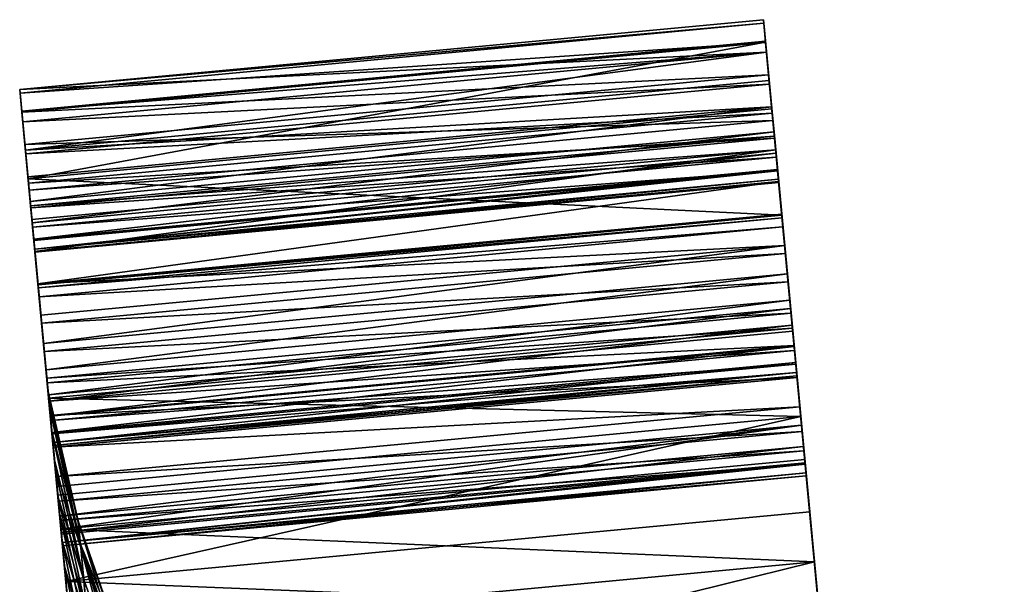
# Model space of a CAD drawing. Header units: centimetres. Extents: x -8.7 to 12.8, y -4.7 to 4.9.
# Tile 9 of 256: x -8.652 to -7.835, y -0.083 to 0.386. Entities that reach past the tile are written whole.
import ezdxf

# ---------------------------------------------------------------- set-up
doc = ezdxf.new("R2010")
doc.units = ezdxf.units.CM
doc.layers.get('0').update_dxf_attribs({"true_color": 0x5890e1})

msp = doc.modelspace()

# ---------------------------------------------------------------- meshes
at = {"color": 254, "true_color": 0xcad1ee}
mesh = msp.add_polyface(dxfattribs=at)
corners = [(-8.03217, 0.35872, 33.53266), (-8.65199, 0.32773, 33.53531), (-8.0347, 0.38566, 33.53531), (-8.02969, 0.33223, 33.52439), (-8.64946, 0.30079, 33.53266), (-8.02741, 0.30798, 33.51084), (-8.64697, 0.27429, 33.52439), (-8.02548, 0.28741, 33.49302), (-8.6447, 0.25005, 33.51084), (-8.02398, 0.2714, 33.47233), (-8.64277, 0.22948, 33.49302), (-8.02293, 0.2602, 33.45032), (-8.64126, 0.21346, 33.47233), (-8.01855, 0.21359, 32.90333), (-8.63654, 0.16318, 32.89819), (-8.01926, 0.22111, 32.89819), (-8.01649, 0.19167, 32.91458), (-8.63584, 0.15565, 32.90333), (-8.63676, 0.16549, 32.90185), (-8.01947, 0.22343, 32.90185), (-8.01926, 0.22111, 32.89819), (-8.64504, 0.25366, 33.07514), (-8.02775, 0.31159, 33.07514), (-8.03294, 0.36689, 33.26165), (-8.65023, 0.30895, 33.26165), (-8.03302, 0.36773, 33.26591), (-8.65031, 0.30979, 33.26591), (-8.03218, 0.35875, 33.2674), (-8.03302, 0.36773, 33.26591), (-8.64725, 0.27722, 33.27446), (-8.02996, 0.33516, 33.27446), (-8.02791, 0.31325, 33.2857), (-8.64326, 0.23472, 33.30178), (-8.02597, 0.29266, 33.30178), (-8.64159, 0.21697, 33.32244), (-8.02431, 0.27491, 33.32244), (-8.64033, 0.20348, 33.3468), (-8.02304, 0.26142, 33.3468), (-8.63955, 0.19525, 33.37341), (-8.02227, 0.25319, 33.37341), (-8.63931, 0.19261, 33.40057), (-8.02202, 0.25055, 33.40057), (-8.63955, 0.19524, 33.42663), (-8.02227, 0.25318, 33.42663), (-8.02293, 0.2602, 33.45032), (-8.65199, 0.32773, 33.53531), (-8.03442, 0.38268, 33.57346), (-8.0347, 0.38566, 33.53531), (-8.65171, 0.32474, 33.57346), (-8.03294, 0.36685, 33.68069), (-8.65022, 0.30892, 33.68069), (-8.03041, 0.33991, 33.78684), (-8.6477, 0.28198, 33.78684), (-8.02685, 0.30203, 33.8902), (-8.64414, 0.24409, 33.8902), (-8.02564, 0.28909, 33.91935), (-8.64292, 0.23115, 33.91935), (-8.02457, 0.27775, 33.91384), (-8.02564, 0.28909, 33.91935), (-8.63937, 0.19332, 33.90557), (-8.02209, 0.25126, 33.90557), (-8.63684, 0.16628, 33.90292), (-8.01955, 0.22422, 33.90292), (-8.01711, 0.19827, 33.90556)]
mesh.append_faces([[corners[k] for k in face] for face in [(0, 1, 2), (3, 4, 0), (5, 6, 3), (7, 8, 5), (9, 10, 7), (11, 12, 9), (13, 14, 15), (16, 17, 13), (18, 19, 20), (21, 22, 19), (21, 23, 22), (24, 25, 23), (26, 27, 28), (29, 30, 27), (29, 31, 30), (32, 33, 31), (34, 35, 33), (36, 37, 35), (38, 39, 37), (40, 41, 39), (42, 41, 40), (42, 43, 41), (42, 44, 43), (45, 46, 47), (48, 49, 46), (50, 51, 49), (52, 53, 51), (54, 55, 53), (56, 57, 58), (59, 60, 57), (61, 60, 59), (61, 62, 60), (61, 63, 62)]], dxfattribs={"color": 254})
mesh = msp.add_polyface(dxfattribs=at)
corners = [(-8.02457, 0.27775, 33.91384), (-8.02685, 0.30203, 33.8902), (-8.02564, 0.28909, 33.91935), (-8.03218, 0.35875, 33.2674), (-8.03294, 0.36689, 33.26165), (-8.03302, 0.36773, 33.26591), (-8.01947, 0.22343, 32.90185), (-8.01855, 0.21359, 32.90333), (-8.01926, 0.22111, 32.89819), (-8.01066, 0.12952, 34.16744), (-8.01042, 0.12693, 34.13118), (-8.0122, 0.14594, 34.14789), (-8.03442, 0.38268, 33.57346), (-8.03217, 0.35872, 33.53266), (-8.0347, 0.38566, 33.53531), (-8.02775, 0.31159, 33.07514), (-8.02996, 0.33516, 33.27446), (-8.01649, 0.19167, 32.91458), (-8.01428, 0.16809, 32.92163), (-8.02791, 0.31325, 33.2857), (-8.02209, 0.25126, 33.90557), (-8.03041, 0.33991, 33.78684), (-8.01955, 0.22422, 33.90292), (-8.02597, 0.29266, 33.30178), (-8.01184, 0.14214, 32.92427), (-8.02431, 0.27491, 33.32244), (-8.00931, 0.11509, 32.92163), (-8.02304, 0.26142, 33.3468), (-8.00682, 0.0886, 32.91336), (-7.98804, -0.11146, 33.58424), (-8.03294, 0.36685, 33.68069), (-8.02969, 0.33223, 33.52439), (-8.02741, 0.30798, 33.51084), (-8.02548, 0.28741, 33.49302), (-8.02398, 0.2714, 33.47233), (-7.98909, -0.10027, 33.4688), (-8.02293, 0.2602, 33.45032), (-8.02227, 0.25318, 33.42663), (-7.98804, -0.11144, 33.35801), (-8.02227, 0.25319, 33.37341), (-8.02202, 0.25055, 33.40057)]
mesh.append_faces([[corners[k] for k in face] for face in [(0, 1, 2), (3, 4, 5), (6, 7, 8), (9, 10, 11), (12, 13, 14), (3, 15, 4), (16, 15, 3), (15, 7, 6), (15, 17, 7), (15, 18, 17), (19, 15, 16), (20, 1, 0), (20, 21, 1), (22, 21, 20), (23, 15, 19), (15, 24, 18), (23, 24, 15), (25, 24, 23), (25, 26, 24), (27, 26, 25), (27, 28, 26), (29, 21, 22), (29, 30, 21), (29, 12, 30), (29, 13, 12), (29, 31, 13), (29, 32, 31), (29, 33, 32), (29, 34, 33), (35, 36, 34), (35, 37, 36), (38, 39, 40), (38, 27, 39)]], dxfattribs={"color": 254})
mesh = msp.add_polyface(dxfattribs=at)
corners = [(-8.65023, 0.30895, 33.26165), (-8.64946, 0.30081, 33.2674), (-8.65031, 0.30979, 33.26591), (-8.64414, 0.24409, 33.8902), (-8.64186, 0.21982, 33.91384), (-8.64292, 0.23115, 33.91935), (-8.64946, 0.30079, 33.53266), (-8.65171, 0.32474, 33.57346), (-8.65199, 0.32773, 33.53531), (-8.64504, 0.25366, 33.07514), (-8.64725, 0.27722, 33.27446), (-8.64519, 0.25531, 33.2857), (-8.63937, 0.19332, 33.90557), (-8.6477, 0.28198, 33.78684), (-8.62244, 0.01291, 33.79079), (-8.65022, 0.30892, 33.68069), (-8.64126, 0.21346, 33.47233), (-8.02293, 0.2602, 33.45032), (-8.64021, 0.20227, 33.45032), (-8.03217, 0.35872, 33.53266), (-8.64946, 0.30079, 33.53266), (-8.65199, 0.32773, 33.53531), (-8.02969, 0.33223, 33.52439), (-8.64697, 0.27429, 33.52439), (-8.02741, 0.30798, 33.51084), (-8.6447, 0.25005, 33.51084), (-8.02548, 0.28741, 33.49302), (-8.64277, 0.22948, 33.49302), (-8.02398, 0.2714, 33.47233), (-8.03302, 0.36773, 33.26591), (-8.65023, 0.30895, 33.26165), (-8.65031, 0.30979, 33.26591), (-8.64504, 0.25366, 33.07514), (-8.01947, 0.22343, 32.90185), (-8.63676, 0.16549, 32.90185), (-8.03294, 0.36689, 33.26165), (-8.02293, 0.2602, 33.45032), (-8.63955, 0.19524, 33.42663), (-8.64021, 0.20227, 33.45032), (-8.64946, 0.30081, 33.2674), (-8.03218, 0.35875, 33.2674), (-8.65031, 0.30979, 33.26591), (-8.64725, 0.27722, 33.27446), (-8.64519, 0.25531, 33.2857), (-8.02791, 0.31325, 33.2857), (-8.64326, 0.23472, 33.30178), (-8.64159, 0.21697, 33.32244), (-8.02597, 0.29266, 33.30178), (-8.64033, 0.20348, 33.3468), (-8.02431, 0.27491, 33.32244), (-8.63955, 0.19525, 33.37341), (-8.02304, 0.26142, 33.3468), (-8.02564, 0.28909, 33.91935), (-8.64414, 0.24409, 33.8902), (-8.64292, 0.23115, 33.91935), (-8.65171, 0.32474, 33.57346), (-8.03442, 0.38268, 33.57346), (-8.65199, 0.32773, 33.53531), (-8.65022, 0.30892, 33.68069), (-8.03294, 0.36685, 33.68069), (-8.6477, 0.28198, 33.78684), (-8.03041, 0.33991, 33.78684), (-8.02685, 0.30203, 33.8902), (-8.64186, 0.21982, 33.91384), (-8.02457, 0.27775, 33.91384), (-8.64292, 0.23115, 33.91935), (-8.63937, 0.19332, 33.90557)]
mesh.append_faces([[corners[k] for k in face] for face in [(0, 1, 2), (3, 4, 5), (6, 7, 8), (9, 1, 0), (9, 10, 1), (9, 11, 10), (3, 12, 4), (13, 12, 3), (14, 15, 7), (16, 17, 18), (19, 20, 21), (22, 23, 20), (24, 25, 23), (26, 27, 25), (28, 16, 27), (29, 30, 31), (32, 33, 34), (30, 35, 32), (36, 37, 38), (39, 40, 41), (42, 40, 39), (43, 44, 42), (45, 44, 43), (46, 47, 45), (48, 49, 46), (50, 51, 48), (52, 53, 54), (55, 56, 57), (58, 59, 55), (60, 61, 58), (53, 62, 60), (63, 64, 65), (66, 64, 63)]], dxfattribs={"color": 254})
mesh = msp.add_polyface(dxfattribs=at)
corners = [(-8.63584, 0.15565, 32.90333), (-8.63676, 0.16549, 32.90185), (-8.63654, 0.16318, 32.89819), (-8.6277, 0.06899, 34.13118), (-8.62795, 0.07158, 34.16744), (-8.62949, 0.088, 34.14789), (-8.64504, 0.25366, 33.07514), (-8.63378, 0.13373, 32.91458), (-8.63157, 0.11015, 32.92163), (-8.6203, -0.00986, 33.1025), (-8.62313, 0.0202, 33.16904), (-8.64519, 0.25531, 33.2857), (-8.62538, 0.04418, 33.23803), (-8.64326, 0.23472, 33.30178), (-8.62708, 0.06238, 33.31132), (-8.64159, 0.21697, 33.32244), (-8.64033, 0.20348, 33.3468), (-8.62817, 0.07396, 33.38822), (-8.63955, 0.19525, 33.37341), (-8.63931, 0.19261, 33.40057), (-8.62857, 0.07817, 33.46786), (-8.63955, 0.19524, 33.42663), (-8.64021, 0.20227, 33.45032), (-8.62708, 0.06235, 33.63097), (-8.64126, 0.21346, 33.47233), (-8.64277, 0.22948, 33.49302), (-8.6447, 0.25005, 33.51084), (-8.64697, 0.27429, 33.52439), (-8.6477, 0.28198, 33.78684), (-8.63684, 0.16628, 33.90292), (-8.63937, 0.19332, 33.90557), (-8.62244, 0.01291, 33.79079), (-8.64946, 0.30079, 33.53266), (-8.65171, 0.32474, 33.57346), (-8.65022, 0.30892, 33.68069), (-8.6344, 0.14033, 33.90556), (-8.63219, 0.11674, 33.91262), (-8.63931, 0.19261, 33.40057), (-8.02227, 0.25319, 33.37341), (-8.63955, 0.19525, 33.37341)]
mesh.append_faces([[corners[k] for k in face] for face in [(0, 1, 2), (3, 4, 5), (0, 6, 1), (7, 6, 0), (8, 6, 7), (9, 6, 8), (10, 6, 9), (10, 11, 6), (12, 11, 10), (12, 13, 11), (14, 13, 12), (14, 15, 13), (14, 16, 15), (17, 16, 14), (17, 18, 16), (17, 19, 18), (20, 19, 17), (20, 21, 19), (20, 22, 21), (23, 22, 20), (23, 24, 22), (23, 25, 24), (23, 26, 25), (23, 27, 26), (28, 29, 30), (31, 27, 23), (31, 32, 27), (31, 33, 32), (31, 28, 34), (31, 29, 28), (31, 35, 29), (31, 36, 35), (37, 38, 39)]], dxfattribs={"color": 254})
mesh = msp.add_polyface(dxfattribs=at)
corners = [(-8.00144, 0.03128, 32.71141), (-8.00043, 0.02057, 32.66528), (-8.0031, 0.04895, 32.69082), (-7.97938, -0.20379, 33.80088), (-8.00377, 0.05611, 34.24458), (-7.99635, -0.02291, 34.31263), (-8.01066, 0.12952, 34.16744), (-8.01042, 0.12693, 34.13118), (-8.00891, 0.11092, 34.1105), (-8.00786, 0.09972, 34.08849), (-8.00721, 0.0927, 34.0648), (-8.00696, 0.09007, 34.03873), (-8.00721, 0.0927, 34.01157), (-8.00798, 0.10094, 33.98496), (-8.00924, 0.11443, 33.96061), (-7.98476, -0.14646, 33.69736), (-8.01091, 0.13217, 33.93995), (-8.01284, 0.15277, 33.92387), (-7.98804, -0.11146, 33.58424), (-8.0149, 0.17468, 33.91262), (-8.01711, 0.19827, 33.90556), (-8.01955, 0.22422, 33.90292), (-7.98909, -0.10027, 33.4688), (-8.02398, 0.2714, 33.47233), (-7.98804, -0.11144, 33.35801), (-8.02227, 0.25318, 33.42663), (-8.02202, 0.25055, 33.40057), (-8.00682, 0.0886, 32.91336), (-8.02304, 0.26142, 33.3468), (-7.98524, -0.14129, 33.25731), (-7.98077, -0.18889, 33.16375), (-8.00454, 0.06435, 32.89981), (-7.97439, -0.25695, 33.07583), (-8.00261, 0.04378, 32.88198), (-8.00111, 0.02777, 32.86131), (-8.00006, 0.01657, 32.83929), (-8.00017, 0.01779, 32.73577), (-7.90849, -0.103, 33.36295), (-7.98909, -0.10027, 33.4688), (-7.90944, -0.09281, 33.4762), (-7.8729, -0.09271, 33.46881), (-7.90944, -0.09281, 33.4762), (-7.87185, -0.10384, 33.58359), (-7.90849, -0.103, 33.36295), (-7.83483, -0.09989, 33.46885)]
mesh.append_faces([[corners[k] for k in face] for face in [(0, 1, 2), (3, 4, 5), (3, 6, 4), (3, 7, 6), (3, 8, 7), (3, 9, 8), (3, 10, 9), (3, 11, 10), (3, 12, 11), (3, 13, 12), (3, 14, 13), (15, 14, 3), (15, 16, 14), (15, 17, 16), (18, 17, 15), (18, 19, 17), (18, 20, 19), (18, 21, 20), (22, 23, 18), (24, 25, 22), (24, 26, 25), (24, 27, 28), (29, 27, 24), (30, 27, 29), (30, 31, 27), (32, 33, 31), (32, 34, 33), (32, 35, 34), (36, 1, 0), (37, 38, 39), (40, 41, 42), (40, 43, 41), (42, 44, 40)]], dxfattribs={"color": 254})
mesh = msp.add_polyface(dxfattribs=at)
corners = [(-8.6277, 0.06899, 34.13118), (-8.0122, 0.14594, 34.14789), (-8.01042, 0.12693, 34.13118), (-8.6262, 0.05298, 34.1105), (-8.00891, 0.11092, 34.1105), (-8.00786, 0.09972, 34.08849), (-8.62949, 0.088, 34.14789), (-8.01855, 0.21359, 32.90333), (-8.63584, 0.15565, 32.90333), (-8.63654, 0.16318, 32.89819), (-8.01649, 0.19167, 32.91458), (-8.63378, 0.13373, 32.91458), (-8.01428, 0.16809, 32.92163), (-8.63157, 0.11015, 32.92163), (-8.01184, 0.14214, 32.92427), (-8.62913, 0.0842, 32.92427), (-8.00931, 0.11509, 32.92163), (-8.62659, 0.05716, 32.92163), (-8.00682, 0.0886, 32.91336), (-8.63676, 0.16549, 32.90185), (-8.01926, 0.22111, 32.89819), (-8.63654, 0.16318, 32.89819), (-8.00721, 0.0927, 34.0648), (-8.62515, 0.04178, 34.08849), (-8.00786, 0.09972, 34.08849), (-8.6344, 0.14033, 33.90556), (-8.01711, 0.19827, 33.90556), (-8.63684, 0.16628, 33.90292), (-8.63219, 0.11674, 33.91262), (-8.0149, 0.17468, 33.91262), (-8.63013, 0.09483, 33.92387), (-8.01284, 0.15277, 33.92387), (-8.6282, 0.07424, 33.93995), (-8.01091, 0.13217, 33.93995), (-8.62653, 0.05649, 33.96061), (-8.00924, 0.11443, 33.96061), (-8.62527, 0.043, 33.98496), (-8.00798, 0.10094, 33.98496), (-8.62449, 0.03477, 34.01157), (-8.00721, 0.0927, 34.01157), (-8.62424, 0.03213, 34.03873), (-8.00696, 0.09007, 34.03873), (-8.62449, 0.03476, 34.0648), (-8.62949, 0.088, 34.14789), (-8.01066, 0.12952, 34.16744), (-8.0122, 0.14594, 34.14789), (-8.62795, 0.07158, 34.16744), (-8.00377, 0.05611, 34.24458)]
mesh.append_faces([[corners[k] for k in face] for face in [(0, 1, 2), (3, 4, 5), (0, 4, 3), (0, 2, 4), (1, 0, 6), (7, 8, 9), (10, 11, 8), (12, 11, 10), (12, 13, 11), (14, 13, 12), (14, 15, 13), (16, 15, 14), (16, 17, 15), (18, 17, 16), (19, 20, 21), (22, 23, 24), (25, 26, 27), (28, 26, 25), (28, 29, 26), (30, 29, 28), (30, 31, 29), (32, 31, 30), (32, 33, 31), (34, 33, 32), (34, 35, 33), (36, 35, 34), (36, 37, 35), (38, 39, 37), (40, 41, 39), (42, 22, 41), (43, 44, 45), (46, 44, 43), (46, 47, 44)]], dxfattribs={"color": 254})
mesh = msp.add_polyface(dxfattribs=at)
corners = [(-8.6203, -0.00986, 33.1025), (-8.59872, -0.07933, 33.20964), (-8.62313, 0.0202, 33.16904), (-8.59872, -0.07933, 33.20964), (-8.62538, 0.04418, 33.23803), (-8.62313, 0.0202, 33.16904), (-8.62244, 0.01291, 33.79079), (-8.59644, -0.10519, 33.79134), (-8.61898, -0.02395, 33.86622), (-8.62708, 0.06235, 33.63097), (-8.60138, -0.05247, 33.6538), (-8.60347, -0.0303, 33.52219), (-8.62857, 0.07817, 33.46786), (-8.60333, -0.03175, 33.40282), (-8.62817, 0.07396, 33.38822), (-8.60163, -0.04985, 33.29844), (-8.62708, 0.06238, 33.31132), (-8.61772, -0.03736, 32.66528), (-8.61873, -0.02666, 32.71141), (-8.62039, -0.00899, 32.69082), (-8.61264, -0.09153, 32.97318), (-8.62183, 0.00642, 32.89981), (-8.6199, -0.01415, 32.88198), (-8.61681, -0.04705, 33.03685), (-8.62411, 0.03066, 32.91336), (-8.62659, 0.05716, 32.92163), (-8.6203, -0.00986, 33.1025), (-8.62913, 0.0842, 32.92427), (-8.63157, 0.11015, 32.92163), (-8.6277, 0.06899, 34.13118), (-8.62106, -0.00183, 34.24458), (-8.62795, 0.07158, 34.16744), (-8.6262, 0.05298, 34.1105), (-8.62515, 0.04178, 34.08849), (-8.61898, -0.02395, 33.86622), (-8.63219, 0.11674, 33.91262), (-8.62244, 0.01291, 33.79079), (-8.63013, 0.09483, 33.92387), (-8.6282, 0.07424, 33.93995), (-8.61484, -0.0681, 33.93705), (-8.62653, 0.05649, 33.96061), (-8.62527, 0.043, 33.98496), (-8.62449, 0.03477, 34.01157), (-8.61009, -0.11869, 34.00228), (-8.62424, 0.03213, 34.03873), (-8.62449, 0.03476, 34.0648), (-8.60483, -0.17469, 34.06113)]
mesh.append_faces([[corners[k] for k in face] for face in [(0, 1, 2), (3, 4, 5), (6, 7, 8), (9, 10, 6), (9, 11, 10), (12, 11, 9), (12, 13, 11), (14, 13, 12), (14, 15, 13), (16, 15, 14), (4, 15, 16), (3, 15, 4), (17, 18, 19), (20, 21, 22), (23, 21, 20), (23, 24, 21), (23, 25, 24), (26, 25, 23), (26, 27, 25), (26, 28, 27), (29, 30, 31), (32, 30, 29), (33, 30, 32), (34, 35, 36), (34, 37, 35), (34, 38, 37), (39, 38, 34), (39, 40, 38), (39, 41, 40), (39, 42, 41), (43, 44, 42), (43, 45, 44), (46, 33, 45)]], dxfattribs={"color": 254})
mesh = msp.add_polyface(dxfattribs=at)
corners = [(-8.59514, -0.11903, 33.12495), (-8.56675, -0.16673, 33.24569), (-8.59872, -0.07933, 33.20964), (-8.56377, -0.20091, 33.17264), (-8.58963, -0.17766, 33.03687), (-8.55902, -0.25146, 33.09669), (-8.60483, -0.17469, 34.06113), (-8.58817, -0.19322, 33.92451), (-8.58278, -0.25075, 33.98536), (-8.56675, -0.16673, 33.24569), (-8.60163, -0.04985, 33.29844), (-8.59872, -0.07933, 33.20964), (-8.56937, -0.14127, 33.32222), (-8.49934, -0.32862, 33.31276), (-8.57083, -0.12566, 33.41222), (-8.60333, -0.03175, 33.40282), (-8.50184, -0.30018, 33.42978), (-8.57095, -0.12441, 33.51515), (-8.50193, -0.29931, 33.502), (-8.60347, -0.0303, 33.52219), (-8.56915, -0.14352, 33.62862), (-8.60138, -0.05247, 33.6538), (-8.50067, -0.31272, 33.58162), (-8.56489, -0.18898, 33.74721), (-8.59644, -0.10519, 33.79134), (-8.56169, -0.223, 33.80577), (-8.59273, -0.14465, 33.85926), (-8.55776, -0.26488, 33.86204), (-8.6262, 0.05298, 34.1105), (-8.00786, 0.09972, 34.08849), (-8.62515, 0.04178, 34.08849), (-8.00682, 0.0886, 32.91336), (-8.62411, 0.03066, 32.91336), (-8.62659, 0.05716, 32.92163), (-8.00454, 0.06435, 32.89981), (-8.62183, 0.00642, 32.89981), (-8.00261, 0.04378, 32.88198), (-8.6199, -0.01415, 32.88198), (-8.0031, 0.04895, 32.69082), (-8.61772, -0.03736, 32.66528), (-8.62039, -0.00899, 32.69082), (-8.61873, -0.02666, 32.71141), (-8.0031, 0.04895, 32.69082), (-8.62039, -0.00899, 32.69082), (-8.62449, 0.03477, 34.01157), (-8.00798, 0.10094, 33.98496), (-8.62527, 0.043, 33.98496), (-8.62424, 0.03213, 34.03873), (-8.00721, 0.0927, 34.01157), (-8.62449, 0.03476, 34.0648), (-8.00696, 0.09007, 34.03873), (-8.62515, 0.04178, 34.08849), (-8.00721, 0.0927, 34.0648), (-8.62106, -0.00183, 34.24458), (-8.00377, 0.05611, 34.24458), (-8.62795, 0.07158, 34.16744)]
mesh.append_faces([[corners[k] for k in face] for face in [(0, 1, 2), (3, 1, 0), (4, 3, 0), (3, 4, 5), (6, 7, 8), (9, 10, 11), (9, 12, 10), (13, 12, 9), (10, 14, 15), (14, 10, 12), (12, 16, 14), (17, 15, 14), (14, 18, 17), (19, 20, 21), (20, 19, 17), (17, 22, 20), (21, 23, 24), (23, 21, 20), (24, 25, 26), (25, 24, 23), (26, 27, 7), (27, 26, 25), (28, 29, 30), (31, 32, 33), (34, 35, 32), (36, 37, 35), (38, 39, 40), (41, 42, 43), (44, 45, 46), (47, 48, 44), (49, 50, 47), (51, 52, 49), (53, 54, 55)]], dxfattribs={"color": 254})
mesh = msp.add_polyface(dxfattribs=at)
corners = [(-8.6199, -0.01415, 32.88198), (-8.00111, 0.02777, 32.86131), (-8.6184, -0.03017, 32.86131), (-8.00006, 0.01657, 32.83929), (-8.61735, -0.04136, 32.83929), (-8.00454, 0.06435, 32.89981), (-8.62411, 0.03066, 32.91336), (-8.00682, 0.0886, 32.91336), (-8.00261, 0.04378, 32.88198), (-8.62183, 0.00642, 32.89981), (-8.60105, -0.21495, 32.54053), (-7.98377, -0.15701, 32.54053), (-7.97453, -0.25545, 32.49201), (-7.99244, -0.06457, 32.59867), (-8.60973, -0.12251, 32.59867), (-8.61772, -0.03736, 32.66528), (-8.00043, 0.02057, 32.66528), (-8.0031, 0.04895, 32.69082), (-8.00006, 0.01657, 32.83929), (-8.61669, -0.04839, 32.8156), (-8.61735, -0.04136, 32.83929), (-8.61873, -0.02666, 32.71141), (-8.00144, 0.03128, 32.71141), (-8.0031, 0.04895, 32.69082), (-8.61746, -0.04015, 32.73577), (-8.00017, 0.01779, 32.73577), (-8.61669, -0.04838, 32.76238), (-7.9994, 0.00956, 32.76238), (-8.61644, -0.05102, 32.78954), (-7.99915, 0.00692, 32.78954), (-7.9994, 0.00955, 32.8156), (-8.60106, -0.21489, 34.40158), (-7.98855, -0.10601, 34.37119), (-8.60584, -0.16395, 34.37119), (-8.61364, -0.08085, 34.31263), (-8.00377, 0.05611, 34.24458), (-8.62106, -0.00183, 34.24458), (-7.99635, -0.02291, 34.31263), (-7.98377, -0.15695, 34.40158), (-7.98304, -0.16471, 34.38744), (-8.59883, -0.23866, 34.36676), (-7.98154, -0.18073, 34.36676), (-8.60106, -0.21489, 34.40158), (-7.98377, -0.15695, 34.40158), (-8.60033, -0.22265, 34.38744)]
mesh.append_faces([[corners[k] for k in face] for face in [(0, 1, 2), (2, 3, 4), (2, 1, 3), (5, 6, 7), (8, 9, 5), (1, 0, 8), (10, 11, 12), (10, 13, 11), (14, 13, 10), (15, 13, 14), (15, 16, 13), (15, 17, 16), (18, 19, 20), (21, 22, 23), (24, 22, 21), (24, 25, 22), (26, 25, 24), (26, 27, 25), (28, 27, 26), (28, 29, 27), (19, 29, 28), (19, 30, 29), (19, 18, 30), (31, 32, 33), (34, 35, 36), (34, 37, 35), (34, 32, 37), (33, 32, 34), (32, 31, 38), (39, 40, 41), (42, 39, 43), (44, 39, 42), (40, 39, 44)]], dxfattribs={"color": 254})
mesh = msp.add_polyface(dxfattribs=at)
corners = [(-7.98304, -0.16471, 34.38744), (-7.98855, -0.10601, 34.37119), (-7.98377, -0.15695, 34.40158), (-7.98154, -0.18073, 34.36676), (-7.97938, -0.20379, 33.80088), (-7.97961, -0.2013, 34.34893), (-7.99635, -0.02291, 34.31263), (-7.97439, -0.25695, 33.07583), (-8.00454, 0.06435, 32.89981), (-7.98077, -0.18889, 33.16375), (-7.96618, -0.34439, 33.00006), (-8.00006, 0.01657, 32.83929), (-7.9994, 0.00955, 32.8156), (-7.99915, 0.00692, 32.78954), (-7.95651, -0.44745, 32.94247), (-7.9994, 0.00956, 32.76238), (-8.00017, 0.01779, 32.73577), (-8.00043, 0.02057, 32.66528), (-7.99244, -0.06457, 32.59867), (-7.98804, -0.11144, 33.35801), (-7.90559, -0.13382, 33.25731), (-7.98524, -0.14129, 33.25731), (-7.89996, -0.19384, 33.79729), (-7.97938, -0.20379, 33.80088), (-7.89341, -0.26365, 33.88084), (-7.98476, -0.14646, 33.69736), (-7.90501, -0.14002, 33.69977), (-7.90827, -0.10532, 33.59074), (-7.98804, -0.11146, 33.58424), (-7.90944, -0.09281, 33.4762), (-7.98909, -0.10027, 33.4688), (-7.90849, -0.103, 33.36295), (-7.90112, -0.18142, 33.16375), (-7.98524, -0.14129, 33.25731), (-7.90559, -0.13382, 33.25731), (-7.98077, -0.18889, 33.16375), (-7.89474, -0.24947, 33.07583), (-7.86907, -0.1335, 33.25855), (-7.90112, -0.18142, 33.16375), (-7.90559, -0.13382, 33.25731), (-7.86463, -0.18083, 33.16553), (-7.89474, -0.24947, 33.07583), (-7.90849, -0.103, 33.36295), (-7.86907, -0.1335, 33.25855), (-7.90559, -0.13382, 33.25731), (-7.86324, -0.19564, 33.79896), (-7.89996, -0.19384, 33.79729), (-7.89341, -0.26365, 33.88084), (-7.86859, -0.13864, 33.69605), (-7.90501, -0.14002, 33.69977), (-7.90827, -0.10532, 33.59074), (-7.87185, -0.10384, 33.58359), (-7.90944, -0.09281, 33.4762)]
mesh.append_faces([[corners[k] for k in face] for face in [(0, 1, 2), (3, 1, 0), (4, 3, 5), (4, 1, 3), (4, 6, 1), (7, 8, 9), (10, 11, 7), (10, 12, 11), (10, 13, 12), (14, 15, 13), (14, 16, 15), (14, 17, 16), (14, 18, 17), (19, 20, 21), (22, 23, 24), (22, 25, 23), (26, 25, 22), (27, 25, 26), (27, 28, 25), (29, 28, 27), (29, 30, 28), (31, 19, 30), (20, 19, 31), (32, 33, 34), (32, 35, 33), (36, 35, 32), (37, 38, 39), (40, 41, 38), (42, 43, 44), (45, 46, 47), (48, 49, 46), (48, 50, 49), (51, 52, 50)]], dxfattribs={"color": 254})
mesh = msp.add_polyface(dxfattribs=at)
corners = [(-8.6203, -0.00986, 33.1025), (-8.59514, -0.11903, 33.12495), (-8.59872, -0.07933, 33.20964), (-8.61681, -0.04705, 33.03685), (-8.58963, -0.17766, 33.03687), (-8.61264, -0.09153, 32.97318), (-8.60779, -0.14321, 32.91264), (-8.58203, -0.25865, 32.94949), (-8.61009, -0.11869, 34.00228), (-8.58817, -0.19322, 33.92451), (-8.60483, -0.17469, 34.06113), (-8.61484, -0.0681, 33.93705), (-8.59273, -0.14465, 33.85926), (-8.61898, -0.02395, 33.86622), (-8.59644, -0.10519, 33.79134), (-8.62244, 0.01291, 33.79079), (-8.60138, -0.05247, 33.6538), (-8.60333, -0.03175, 33.40282), (-8.57095, -0.12441, 33.51515), (-8.60347, -0.0303, 33.52219), (-8.60584, -0.16395, 34.37119), (-8.60033, -0.22265, 34.38744), (-8.60106, -0.21489, 34.40158), (-8.59883, -0.23866, 34.36676), (-8.59619, -0.26675, 32.80558), (-8.60973, -0.12251, 32.59867), (-8.60105, -0.21495, 32.54053), (-8.61772, -0.03736, 32.66528), (-8.61873, -0.02666, 32.71141), (-8.61746, -0.04015, 32.73577), (-8.61669, -0.04838, 32.76238), (-8.60779, -0.14321, 32.91264), (-8.61644, -0.05102, 32.78954), (-8.61669, -0.04839, 32.8156), (-8.61735, -0.04136, 32.83929), (-8.6184, -0.03017, 32.86131), (-8.61264, -0.09153, 32.97318), (-8.6199, -0.01415, 32.88198), (-8.61009, -0.11869, 34.00228), (-8.62449, 0.03477, 34.01157), (-8.61484, -0.0681, 33.93705), (-8.60483, -0.17469, 34.06113), (-8.62449, 0.03476, 34.0648), (-8.62106, -0.00183, 34.24458), (-8.62515, 0.04178, 34.08849), (-8.61364, -0.08085, 34.31263), (-8.59917, -0.23497, 34.11304)]
mesh.append_faces([[corners[k] for k in face] for face in [(0, 1, 2), (3, 1, 0), (3, 4, 1), (5, 4, 3), (6, 4, 5), (6, 7, 4), (8, 9, 10), (11, 9, 8), (11, 12, 9), (13, 12, 11), (13, 14, 12), (15, 16, 14), (17, 18, 19), (20, 21, 22), (20, 23, 21), (24, 25, 26), (24, 27, 25), (24, 28, 27), (24, 29, 28), (24, 30, 29), (31, 30, 24), (31, 32, 30), (31, 33, 32), (31, 34, 33), (31, 35, 34), (36, 35, 31), (36, 37, 35), (38, 39, 40), (41, 42, 38), (41, 43, 44), (41, 45, 43), (46, 45, 41), (46, 20, 45)]], dxfattribs={"color": 254})
mesh = msp.add_polyface(dxfattribs=at)
corners = [(-8.57707, -0.47049, 32.57377), (-7.96222, -0.3866, 32.57113), (-7.95978, -0.41255, 32.57377), (-7.95997, -0.4106, 34.48634), (-8.57725, -0.46853, 34.48634), (-7.96035, -0.4065, 34.50195), (-7.96074, -0.40236, 34.4065), (-8.57725, -0.46853, 34.43312), (-7.95997, -0.41059, 34.43312), (-7.96201, -0.38887, 34.38215), (-8.57803, -0.4603, 34.4065), (-7.96367, -0.37112, 34.36149), (-8.57929, -0.44681, 34.38215), (-7.97453, -0.25545, 32.49201), (-7.97135, -0.28927, 32.49174), (-7.97177, -0.28486, 32.47989), (-7.95493, -0.46424, 34.51528), (-7.95997, -0.4106, 34.48634), (-7.96035, -0.4065, 34.50195), (-7.96408, -0.36676, 33.95705), (-7.96766, -0.32861, 34.33416), (-7.95534, -0.45991, 34.00486), (-7.96987, -0.30503, 34.32711), (-7.97231, -0.27908, 34.32447), (-7.9656, -0.35053, 34.34541), (-7.96367, -0.37112, 34.36149), (-7.94593, -0.56017, 34.03485), (-7.97485, -0.25204, 34.32711), (-7.9723, -0.27923, 33.88869), (-7.97733, -0.22554, 34.33538), (-7.97009, -0.30276, 32.51609), (-7.97961, -0.2013, 34.34893), (-7.98377, -0.15701, 32.54053), (-7.96842, -0.3205, 32.53675), (-7.97938, -0.20379, 33.80088), (-7.95651, -0.44745, 32.94247), (-7.99915, 0.00692, 32.78954), (-7.96618, -0.34439, 33.00006), (-7.99244, -0.06457, 32.59867), (-7.96649, -0.3411, 32.55283), (-7.96443, -0.36301, 32.56408), (-7.96222, -0.3866, 32.57113), (-7.95978, -0.41255, 32.57377), (-7.88521, -0.35096, 33.95166), (-7.96408, -0.36676, 33.95705), (-7.95534, -0.45991, 34.00486), (-7.9723, -0.27923, 33.88869), (-7.89341, -0.26365, 33.88084), (-7.97938, -0.20379, 33.80088), (-7.89474, -0.24947, 33.07583), (-7.97439, -0.25695, 33.07583), (-7.98077, -0.18889, 33.16375), (-7.88653, -0.33691, 33.00006), (-7.96618, -0.34439, 33.00006), (-7.87686, -0.43997, 32.94247), (-7.95651, -0.44745, 32.94247)]
mesh.append_faces([[corners[k] for k in face] for face in [(0, 1, 2), (3, 4, 5), (6, 7, 8), (9, 10, 6), (11, 12, 9), (13, 14, 15), (16, 17, 18), (19, 20, 21), (19, 22, 20), (19, 23, 22), (24, 21, 20), (25, 26, 24), (19, 27, 23), (28, 27, 19), (28, 29, 27), (13, 30, 14), (28, 31, 29), (32, 30, 13), (32, 33, 30), (34, 31, 28), (35, 36, 37), (35, 32, 38), (35, 33, 32), (35, 39, 33), (35, 40, 39), (35, 41, 40), (35, 42, 41), (43, 44, 45), (43, 46, 44), (47, 48, 46), (49, 50, 51), (52, 53, 50), (54, 55, 53)]], dxfattribs={"color": 254})

doc.saveas('drawing.dxf')
